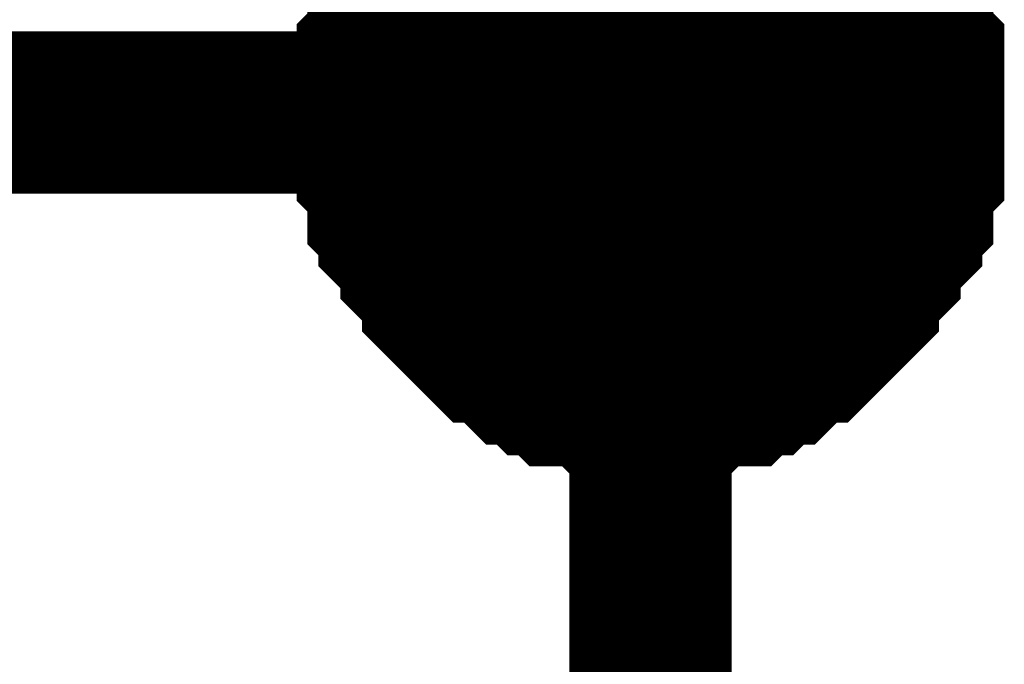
# Model space of a CAD drawing. Header units: inches. Extents: x 0 to 17, y 0 to 11.
# Tile 243 of 256: x 15.3041 to 15.3757, y 8.2598 to 8.3067. Entities that reach past the tile are written whole.
import ezdxf

# ---------------------------------------------------------------- set-up
doc = ezdxf.new("R2010")
doc.units = ezdxf.units.IN
doc.header["$MEASUREMENT"] = 0
doc.layers.add('Sheet', color=255, linetype='Continuous')

msp = doc.modelspace()

# ---------------------------------------------------------------- linework, layer by layer
at = {"layer": 'Sheet'}
for points in [[(15.100187, 9.099265, 0.0118, 0.0118, 0), (15.349953, 9.099265, 0.0118, 0.0118, 0), (15.349953, 8.999351, 0.0118, 0.0118, 0), (15.349953, 8.899438, 0.0118, 0.0118, 0), (15.349953, 8.799524, 0.0118, 0.0118, 0), (15.349953, 8.699611, 0.0118, 0.0118, 0), (15.349953, 8.599697, 0.0118, 0.0118, 0), (15.349953, 8.499784, 0.0118, 0.0118, 0), (15.349953, 8.39987, 0.0118, 0.0118, 0), (15.349953, 8.299957, 0.0118, 0.0118, 0), (15.349953, 8.19925, 0.0118, 0.0118, 0), (15.349953, 8.099337, 0.0118, 0.0118, 0), (15.349953, 7.999423, 0.0118, 0.0118, 0), (15.349953, 7.89951, 0.0118, 0.0118, 0)], [(15.330131, 8.299957, 0.0118, 0.0118, 0), (15.330131, 8.30075, 0.0118, 0.0118, 0), (15.330131, 8.302336, 0.0118, 0.0118, 0), (15.330131, 8.303129, 0.0118, 0.0118, 0), (15.330131, 8.303922, 0.0118, 0.0118, 0), (15.330924, 8.304715, 0.0118, 0.0118, 0), (15.330924, 8.3063, 0.0118, 0.0118, 0), (15.330924, 8.307093, 0.0118, 0.0118, 0), (15.331716, 8.307886, 0.0118, 0.0118, 0), (15.331716, 8.308679, 0.0118, 0.0118, 0), (15.332509, 8.309472, 0.0118, 0.0118, 0), (15.333302, 8.310265, 0.0118, 0.0118, 0), (15.333302, 8.311058, 0.0118, 0.0118, 0), (15.334095, 8.311851, 0.0118, 0.0118, 0), (15.334888, 8.312644, 0.0118, 0.0118, 0)], [(15.330131, 8.299957, 0.0118, 0.0118, 0), (15.330131, 8.30075, 0.0118, 0.0118, 0), (15.330131, 8.302336, 0.0118, 0.0118, 0), (15.330131, 8.303129, 0.0118, 0.0118, 0), (15.330131, 8.303922, 0.0118, 0.0118, 0), (15.330924, 8.304715, 0.0118, 0.0118, 0), (15.330924, 8.3063, 0.0118, 0.0118, 0), (15.330924, 8.307093, 0.0118, 0.0118, 0), (15.331716, 8.307886, 0.0118, 0.0118, 0), (15.331716, 8.308679, 0.0118, 0.0118, 0), (15.332509, 8.309472, 0.0118, 0.0118, 0), (15.333302, 8.310265, 0.0118, 0.0118, 0), (15.333302, 8.311058, 0.0118, 0.0118, 0), (15.334095, 8.311851, 0.0118, 0.0118, 0), (15.334888, 8.312644, 0.0118, 0.0118, 0)], [(15.330131, 8.299957, 0.0118, 0.0118, 0), (15.330131, 8.30075, 0.0118, 0.0118, 0), (15.330131, 8.302336, 0.0118, 0.0118, 0), (15.330131, 8.303129, 0.0118, 0.0118, 0), (15.330131, 8.303922, 0.0118, 0.0118, 0), (15.330924, 8.304715, 0.0118, 0.0118, 0), (15.330924, 8.3063, 0.0118, 0.0118, 0), (15.330924, 8.307093, 0.0118, 0.0118, 0), (15.331716, 8.307886, 0.0118, 0.0118, 0), (15.331716, 8.308679, 0.0118, 0.0118, 0), (15.332509, 8.309472, 0.0118, 0.0118, 0), (15.333302, 8.310265, 0.0118, 0.0118, 0), (15.333302, 8.311058, 0.0118, 0.0118, 0), (15.334095, 8.311851, 0.0118, 0.0118, 0), (15.334888, 8.312644, 0.0118, 0.0118, 0)], [(15.330131, 8.299957, 0.0118, 0.0118, 0), (15.330131, 8.30075, 0.0118, 0.0118, 0), (15.330131, 8.302336, 0.0118, 0.0118, 0), (15.330131, 8.303129, 0.0118, 0.0118, 0), (15.330131, 8.303922, 0.0118, 0.0118, 0), (15.330924, 8.304715, 0.0118, 0.0118, 0), (15.330924, 8.3063, 0.0118, 0.0118, 0), (15.330924, 8.307093, 0.0118, 0.0118, 0), (15.331716, 8.307886, 0.0118, 0.0118, 0), (15.331716, 8.308679, 0.0118, 0.0118, 0), (15.332509, 8.309472, 0.0118, 0.0118, 0), (15.333302, 8.310265, 0.0118, 0.0118, 0), (15.333302, 8.311058, 0.0118, 0.0118, 0), (15.334095, 8.311851, 0.0118, 0.0118, 0), (15.334888, 8.312644, 0.0118, 0.0118, 0)], [(15.365019, 8.312644, 0.0118, 0.0118, 0), (15.365812, 8.311851, 0.0118, 0.0118, 0), (15.366604, 8.311058, 0.0118, 0.0118, 0), (15.366604, 8.310265, 0.0118, 0.0118, 0), (15.367397, 8.309472, 0.0118, 0.0118, 0), (15.36819, 8.308679, 0.0118, 0.0118, 0), (15.36819, 8.307886, 0.0118, 0.0118, 0), (15.368983, 8.307093, 0.0118, 0.0118, 0), (15.368983, 8.3063, 0.0118, 0.0118, 0), (15.368983, 8.304715, 0.0118, 0.0118, 0), (15.369776, 8.303922, 0.0118, 0.0118, 0), (15.369776, 8.303129, 0.0118, 0.0118, 0), (15.369776, 8.302336, 0.0118, 0.0118, 0), (15.369776, 8.30075, 0.0118, 0.0118, 0), (15.369776, 8.299957, 0.0118, 0.0118, 0)], [(15.365019, 8.312644, 0.0118, 0.0118, 0), (15.365812, 8.311851, 0.0118, 0.0118, 0), (15.366604, 8.311058, 0.0118, 0.0118, 0), (15.366604, 8.310265, 0.0118, 0.0118, 0), (15.367397, 8.309472, 0.0118, 0.0118, 0), (15.36819, 8.308679, 0.0118, 0.0118, 0), (15.36819, 8.307886, 0.0118, 0.0118, 0), (15.368983, 8.307093, 0.0118, 0.0118, 0), (15.368983, 8.3063, 0.0118, 0.0118, 0), (15.368983, 8.304715, 0.0118, 0.0118, 0), (15.369776, 8.303922, 0.0118, 0.0118, 0), (15.369776, 8.303129, 0.0118, 0.0118, 0), (15.369776, 8.302336, 0.0118, 0.0118, 0), (15.369776, 8.30075, 0.0118, 0.0118, 0), (15.369776, 8.299957, 0.0118, 0.0118, 0)], [(15.365019, 8.312644, 0.0118, 0.0118, 0), (15.365812, 8.311851, 0.0118, 0.0118, 0), (15.366604, 8.311058, 0.0118, 0.0118, 0), (15.366604, 8.310265, 0.0118, 0.0118, 0), (15.367397, 8.309472, 0.0118, 0.0118, 0), (15.36819, 8.308679, 0.0118, 0.0118, 0), (15.36819, 8.307886, 0.0118, 0.0118, 0), (15.368983, 8.307093, 0.0118, 0.0118, 0), (15.368983, 8.3063, 0.0118, 0.0118, 0), (15.368983, 8.304715, 0.0118, 0.0118, 0), (15.369776, 8.303922, 0.0118, 0.0118, 0), (15.369776, 8.303129, 0.0118, 0.0118, 0), (15.369776, 8.302336, 0.0118, 0.0118, 0), (15.369776, 8.30075, 0.0118, 0.0118, 0), (15.369776, 8.299957, 0.0118, 0.0118, 0)], [(15.365019, 8.312644, 0.0118, 0.0118, 0), (15.365812, 8.311851, 0.0118, 0.0118, 0), (15.366604, 8.311058, 0.0118, 0.0118, 0), (15.366604, 8.310265, 0.0118, 0.0118, 0), (15.367397, 8.309472, 0.0118, 0.0118, 0), (15.36819, 8.308679, 0.0118, 0.0118, 0), (15.36819, 8.307886, 0.0118, 0.0118, 0), (15.368983, 8.307093, 0.0118, 0.0118, 0), (15.368983, 8.3063, 0.0118, 0.0118, 0), (15.368983, 8.304715, 0.0118, 0.0118, 0), (15.369776, 8.303922, 0.0118, 0.0118, 0), (15.369776, 8.303129, 0.0118, 0.0118, 0), (15.369776, 8.302336, 0.0118, 0.0118, 0), (15.369776, 8.30075, 0.0118, 0.0118, 0), (15.369776, 8.299957, 0.0118, 0.0118, 0)], [(15.330131, 8.299957, 0.0039, 0.0039, 0), (15.330131, 8.30075, 0.0039, 0.0039, 0), (15.330131, 8.302336, 0.0039, 0.0039, 0), (15.330131, 8.303129, 0.0039, 0.0039, 0), (15.330131, 8.303922, 0.0039, 0.0039, 0), (15.330924, 8.304715, 0.0039, 0.0039, 0), (15.330924, 8.3063, 0.0039, 0.0039, 0), (15.330924, 8.307093, 0.0039, 0.0039, 0), (15.331716, 8.307886, 0.0039, 0.0039, 0), (15.331716, 8.308679, 0.0039, 0.0039, 0)], [(15.330131, 8.299957, 0.0039, 0.0039, 0), (15.330131, 8.30075, 0.0039, 0.0039, 0), (15.330131, 8.302336, 0.0039, 0.0039, 0), (15.330131, 8.303129, 0.0039, 0.0039, 0), (15.330131, 8.303922, 0.0039, 0.0039, 0), (15.330924, 8.304715, 0.0039, 0.0039, 0), (15.330924, 8.3063, 0.0039, 0.0039, 0), (15.330924, 8.307093, 0.0039, 0.0039, 0), (15.331716, 8.307886, 0.0039, 0.0039, 0), (15.331716, 8.308679, 0.0039, 0.0039, 0)], [(15.330131, 8.299957, 0.0039, 0.0039, 0), (15.330131, 8.30075, 0.0039, 0.0039, 0), (15.330131, 8.302336, 0.0039, 0.0039, 0), (15.330131, 8.303129, 0.0039, 0.0039, 0), (15.330131, 8.303922, 0.0039, 0.0039, 0), (15.330924, 8.304715, 0.0039, 0.0039, 0), (15.330924, 8.3063, 0.0039, 0.0039, 0), (15.330924, 8.307093, 0.0039, 0.0039, 0), (15.331716, 8.307886, 0.0039, 0.0039, 0), (15.331716, 8.308679, 0.0039, 0.0039, 0)], [(15.330131, 8.299957, 0.0039, 0.0039, 0), (15.330131, 8.30075, 0.0039, 0.0039, 0), (15.330131, 8.302336, 0.0039, 0.0039, 0), (15.330131, 8.303129, 0.0039, 0.0039, 0), (15.330131, 8.303922, 0.0039, 0.0039, 0), (15.330924, 8.304715, 0.0039, 0.0039, 0), (15.330924, 8.3063, 0.0039, 0.0039, 0), (15.330924, 8.307093, 0.0039, 0.0039, 0), (15.331716, 8.307886, 0.0039, 0.0039, 0), (15.331716, 8.308679, 0.0039, 0.0039, 0)], [(15.36819, 8.308679, 0.0039, 0.0039, 0), (15.36819, 8.307886, 0.0039, 0.0039, 0), (15.368983, 8.307093, 0.0039, 0.0039, 0), (15.368983, 8.3063, 0.0039, 0.0039, 0), (15.368983, 8.304715, 0.0039, 0.0039, 0), (15.369776, 8.303922, 0.0039, 0.0039, 0), (15.369776, 8.303129, 0.0039, 0.0039, 0), (15.369776, 8.302336, 0.0039, 0.0039, 0), (15.369776, 8.30075, 0.0039, 0.0039, 0), (15.369776, 8.299957, 0.0039, 0.0039, 0)], [(15.36819, 8.308679, 0.0039, 0.0039, 0), (15.36819, 8.307886, 0.0039, 0.0039, 0), (15.368983, 8.307093, 0.0039, 0.0039, 0), (15.368983, 8.3063, 0.0039, 0.0039, 0), (15.368983, 8.304715, 0.0039, 0.0039, 0), (15.369776, 8.303922, 0.0039, 0.0039, 0), (15.369776, 8.303129, 0.0039, 0.0039, 0), (15.369776, 8.302336, 0.0039, 0.0039, 0), (15.369776, 8.30075, 0.0039, 0.0039, 0), (15.369776, 8.299957, 0.0039, 0.0039, 0)], [(15.36819, 8.308679, 0.0039, 0.0039, 0), (15.36819, 8.307886, 0.0039, 0.0039, 0), (15.368983, 8.307093, 0.0039, 0.0039, 0), (15.368983, 8.3063, 0.0039, 0.0039, 0), (15.368983, 8.304715, 0.0039, 0.0039, 0), (15.369776, 8.303922, 0.0039, 0.0039, 0), (15.369776, 8.303129, 0.0039, 0.0039, 0), (15.369776, 8.302336, 0.0039, 0.0039, 0), (15.369776, 8.30075, 0.0039, 0.0039, 0), (15.369776, 8.299957, 0.0039, 0.0039, 0)], [(15.36819, 8.308679, 0.0039, 0.0039, 0), (15.36819, 8.307886, 0.0039, 0.0039, 0), (15.368983, 8.307093, 0.0039, 0.0039, 0), (15.368983, 8.3063, 0.0039, 0.0039, 0), (15.368983, 8.304715, 0.0039, 0.0039, 0), (15.369776, 8.303922, 0.0039, 0.0039, 0), (15.369776, 8.303129, 0.0039, 0.0039, 0), (15.369776, 8.302336, 0.0039, 0.0039, 0), (15.369776, 8.30075, 0.0039, 0.0039, 0), (15.369776, 8.299957, 0.0039, 0.0039, 0)], [(15.100187, 8.299957, 0.0118, 0.0118, 0), (15.349953, 8.299957, 0.0118, 0.0118, 0)], [(15.349953, 8.27934, 0.0118, 0.0118, 0), (15.34916, 8.27934, 0.0118, 0.0118, 0), (15.347575, 8.27934, 0.0118, 0.0118, 0), (15.346782, 8.27934, 0.0118, 0.0118, 0), (15.345989, 8.280133, 0.0118, 0.0118, 0), (15.345196, 8.280133, 0.0118, 0.0118, 0), (15.34361, 8.280133, 0.0118, 0.0118, 0), (15.342817, 8.280926, 0.0118, 0.0118, 0), (15.342024, 8.280926, 0.0118, 0.0118, 0), (15.341231, 8.281719, 0.0118, 0.0118, 0), (15.340438, 8.281719, 0.0118, 0.0118, 0), (15.339646, 8.282512, 0.0118, 0.0118, 0), (15.338853, 8.283304, 0.0118, 0.0118, 0), (15.33806, 8.283304, 0.0118, 0.0118, 0), (15.337267, 8.284097, 0.0118, 0.0118, 0), (15.336474, 8.28489, 0.0118, 0.0118, 0), (15.335681, 8.285683, 0.0118, 0.0118, 0), (15.334888, 8.286476, 0.0118, 0.0118, 0), (15.334888, 8.287269, 0.0118, 0.0118, 0), (15.334095, 8.288062, 0.0118, 0.0118, 0), (15.333302, 8.288855, 0.0118, 0.0118, 0), (15.333302, 8.289648, 0.0118, 0.0118, 0), (15.332509, 8.290441, 0.0118, 0.0118, 0), (15.331716, 8.291234, 0.0118, 0.0118, 0), (15.331716, 8.292027, 0.0118, 0.0118, 0), (15.330924, 8.29282, 0.0118, 0.0118, 0), (15.330924, 8.293613, 0.0118, 0.0118, 0), (15.330924, 8.295199, 0.0118, 0.0118, 0), (15.330131, 8.295992, 0.0118, 0.0118, 0), (15.330131, 8.296785, 0.0118, 0.0118, 0), (15.330131, 8.297578, 0.0118, 0.0118, 0), (15.330131, 8.299164, 0.0118, 0.0118, 0), (15.330131, 8.299957, 0.0118, 0.0118, 0)], [(15.330131, 8.299957, 0.0118, 0.0118, 0), (15.330131, 8.299957, 0.0118, 0.0118, 0)], [(15.349953, 8.27934, 0.0118, 0.0118, 0), (15.34916, 8.27934, 0.0118, 0.0118, 0), (15.347575, 8.27934, 0.0118, 0.0118, 0), (15.346782, 8.27934, 0.0118, 0.0118, 0), (15.345989, 8.280133, 0.0118, 0.0118, 0), (15.345196, 8.280133, 0.0118, 0.0118, 0), (15.34361, 8.280133, 0.0118, 0.0118, 0), (15.342817, 8.280926, 0.0118, 0.0118, 0), (15.342024, 8.280926, 0.0118, 0.0118, 0), (15.341231, 8.281719, 0.0118, 0.0118, 0), (15.340438, 8.281719, 0.0118, 0.0118, 0), (15.339646, 8.282512, 0.0118, 0.0118, 0), (15.338853, 8.283304, 0.0118, 0.0118, 0), (15.33806, 8.283304, 0.0118, 0.0118, 0), (15.337267, 8.284097, 0.0118, 0.0118, 0), (15.336474, 8.28489, 0.0118, 0.0118, 0), (15.335681, 8.285683, 0.0118, 0.0118, 0), (15.334888, 8.286476, 0.0118, 0.0118, 0), (15.334888, 8.287269, 0.0118, 0.0118, 0), (15.334095, 8.288062, 0.0118, 0.0118, 0), (15.333302, 8.288855, 0.0118, 0.0118, 0), (15.333302, 8.289648, 0.0118, 0.0118, 0), (15.332509, 8.290441, 0.0118, 0.0118, 0), (15.331716, 8.291234, 0.0118, 0.0118, 0), (15.331716, 8.292027, 0.0118, 0.0118, 0), (15.330924, 8.29282, 0.0118, 0.0118, 0), (15.330924, 8.293613, 0.0118, 0.0118, 0), (15.330924, 8.295199, 0.0118, 0.0118, 0), (15.330131, 8.295992, 0.0118, 0.0118, 0), (15.330131, 8.296785, 0.0118, 0.0118, 0), (15.330131, 8.297578, 0.0118, 0.0118, 0), (15.330131, 8.299164, 0.0118, 0.0118, 0), (15.330131, 8.299957, 0.0118, 0.0118, 0)], [(15.330131, 8.299957, 0.0118, 0.0118, 0), (15.330131, 8.299957, 0.0118, 0.0118, 0)], [(15.349953, 8.27934, 0.0118, 0.0118, 0), (15.34916, 8.27934, 0.0118, 0.0118, 0), (15.347575, 8.27934, 0.0118, 0.0118, 0), (15.346782, 8.27934, 0.0118, 0.0118, 0), (15.345989, 8.280133, 0.0118, 0.0118, 0), (15.345196, 8.280133, 0.0118, 0.0118, 0), (15.34361, 8.280133, 0.0118, 0.0118, 0), (15.342817, 8.280926, 0.0118, 0.0118, 0), (15.342024, 8.280926, 0.0118, 0.0118, 0), (15.341231, 8.281719, 0.0118, 0.0118, 0), (15.340438, 8.281719, 0.0118, 0.0118, 0), (15.339646, 8.282512, 0.0118, 0.0118, 0), (15.338853, 8.283304, 0.0118, 0.0118, 0), (15.33806, 8.283304, 0.0118, 0.0118, 0), (15.337267, 8.284097, 0.0118, 0.0118, 0), (15.336474, 8.28489, 0.0118, 0.0118, 0), (15.335681, 8.285683, 0.0118, 0.0118, 0), (15.334888, 8.286476, 0.0118, 0.0118, 0), (15.334888, 8.287269, 0.0118, 0.0118, 0), (15.334095, 8.288062, 0.0118, 0.0118, 0), (15.333302, 8.288855, 0.0118, 0.0118, 0), (15.333302, 8.289648, 0.0118, 0.0118, 0), (15.332509, 8.290441, 0.0118, 0.0118, 0), (15.331716, 8.291234, 0.0118, 0.0118, 0), (15.331716, 8.292027, 0.0118, 0.0118, 0), (15.330924, 8.29282, 0.0118, 0.0118, 0), (15.330924, 8.293613, 0.0118, 0.0118, 0), (15.330924, 8.295199, 0.0118, 0.0118, 0), (15.330131, 8.295992, 0.0118, 0.0118, 0), (15.330131, 8.296785, 0.0118, 0.0118, 0), (15.330131, 8.297578, 0.0118, 0.0118, 0), (15.330131, 8.299164, 0.0118, 0.0118, 0), (15.330131, 8.299957, 0.0118, 0.0118, 0)], [(15.330131, 8.299957, 0.0118, 0.0118, 0), (15.330131, 8.299957, 0.0118, 0.0118, 0)], [(15.349953, 8.27934, 0.0118, 0.0118, 0), (15.34916, 8.27934, 0.0118, 0.0118, 0), (15.347575, 8.27934, 0.0118, 0.0118, 0), (15.346782, 8.27934, 0.0118, 0.0118, 0), (15.345989, 8.280133, 0.0118, 0.0118, 0), (15.345196, 8.280133, 0.0118, 0.0118, 0), (15.34361, 8.280133, 0.0118, 0.0118, 0), (15.342817, 8.280926, 0.0118, 0.0118, 0), (15.342024, 8.280926, 0.0118, 0.0118, 0), (15.341231, 8.281719, 0.0118, 0.0118, 0), (15.340438, 8.281719, 0.0118, 0.0118, 0), (15.339646, 8.282512, 0.0118, 0.0118, 0), (15.338853, 8.283304, 0.0118, 0.0118, 0), (15.33806, 8.283304, 0.0118, 0.0118, 0), (15.337267, 8.284097, 0.0118, 0.0118, 0), (15.336474, 8.28489, 0.0118, 0.0118, 0), (15.335681, 8.285683, 0.0118, 0.0118, 0), (15.334888, 8.286476, 0.0118, 0.0118, 0), (15.334888, 8.287269, 0.0118, 0.0118, 0), (15.334095, 8.288062, 0.0118, 0.0118, 0), (15.333302, 8.288855, 0.0118, 0.0118, 0), (15.333302, 8.289648, 0.0118, 0.0118, 0), (15.332509, 8.290441, 0.0118, 0.0118, 0), (15.331716, 8.291234, 0.0118, 0.0118, 0), (15.331716, 8.292027, 0.0118, 0.0118, 0), (15.330924, 8.29282, 0.0118, 0.0118, 0), (15.330924, 8.293613, 0.0118, 0.0118, 0), (15.330924, 8.295199, 0.0118, 0.0118, 0), (15.330131, 8.295992, 0.0118, 0.0118, 0), (15.330131, 8.296785, 0.0118, 0.0118, 0), (15.330131, 8.297578, 0.0118, 0.0118, 0), (15.330131, 8.299164, 0.0118, 0.0118, 0), (15.330131, 8.299957, 0.0118, 0.0118, 0)], [(15.330131, 8.299957, 0.0118, 0.0118, 0), (15.330131, 8.299957, 0.0118, 0.0118, 0)], [(15.369776, 8.299957, 0.0118, 0.0118, 0), (15.369776, 8.299164, 0.0118, 0.0118, 0), (15.369776, 8.297578, 0.0118, 0.0118, 0), (15.369776, 8.296785, 0.0118, 0.0118, 0), (15.369776, 8.295992, 0.0118, 0.0118, 0), (15.368983, 8.295199, 0.0118, 0.0118, 0), (15.368983, 8.293613, 0.0118, 0.0118, 0), (15.368983, 8.29282, 0.0118, 0.0118, 0), (15.36819, 8.292027, 0.0118, 0.0118, 0), (15.36819, 8.291234, 0.0118, 0.0118, 0), (15.367397, 8.290441, 0.0118, 0.0118, 0), (15.366604, 8.289648, 0.0118, 0.0118, 0), (15.366604, 8.288855, 0.0118, 0.0118, 0), (15.365812, 8.288062, 0.0118, 0.0118, 0), (15.365019, 8.287269, 0.0118, 0.0118, 0), (15.365019, 8.286476, 0.0118, 0.0118, 0), (15.364226, 8.285683, 0.0118, 0.0118, 0), (15.363433, 8.28489, 0.0118, 0.0118, 0), (15.36264, 8.284097, 0.0118, 0.0118, 0), (15.361847, 8.283304, 0.0118, 0.0118, 0), (15.361054, 8.283304, 0.0118, 0.0118, 0), (15.360261, 8.282512, 0.0118, 0.0118, 0), (15.359468, 8.281719, 0.0118, 0.0118, 0), (15.358675, 8.281719, 0.0118, 0.0118, 0), (15.357882, 8.280926, 0.0118, 0.0118, 0), (15.35709, 8.280926, 0.0118, 0.0118, 0), (15.356297, 8.280133, 0.0118, 0.0118, 0), (15.354711, 8.280133, 0.0118, 0.0118, 0), (15.353918, 8.280133, 0.0118, 0.0118, 0), (15.353125, 8.27934, 0.0118, 0.0118, 0), (15.352332, 8.27934, 0.0118, 0.0118, 0), (15.350746, 8.27934, 0.0118, 0.0118, 0), (15.349953, 8.27934, 0.0118, 0.0118, 0)], [(15.369776, 8.299957, 0.0118, 0.0118, 0), (15.369776, 8.299164, 0.0118, 0.0118, 0), (15.369776, 8.297578, 0.0118, 0.0118, 0), (15.369776, 8.296785, 0.0118, 0.0118, 0), (15.369776, 8.295992, 0.0118, 0.0118, 0), (15.368983, 8.295199, 0.0118, 0.0118, 0), (15.368983, 8.293613, 0.0118, 0.0118, 0), (15.368983, 8.29282, 0.0118, 0.0118, 0), (15.36819, 8.292027, 0.0118, 0.0118, 0), (15.36819, 8.291234, 0.0118, 0.0118, 0), (15.367397, 8.290441, 0.0118, 0.0118, 0), (15.366604, 8.289648, 0.0118, 0.0118, 0), (15.366604, 8.288855, 0.0118, 0.0118, 0), (15.365812, 8.288062, 0.0118, 0.0118, 0), (15.365019, 8.287269, 0.0118, 0.0118, 0), (15.365019, 8.286476, 0.0118, 0.0118, 0), (15.364226, 8.285683, 0.0118, 0.0118, 0), (15.363433, 8.28489, 0.0118, 0.0118, 0), (15.36264, 8.284097, 0.0118, 0.0118, 0), (15.361847, 8.283304, 0.0118, 0.0118, 0), (15.361054, 8.283304, 0.0118, 0.0118, 0), (15.360261, 8.282512, 0.0118, 0.0118, 0), (15.359468, 8.281719, 0.0118, 0.0118, 0), (15.358675, 8.281719, 0.0118, 0.0118, 0), (15.357882, 8.280926, 0.0118, 0.0118, 0), (15.35709, 8.280926, 0.0118, 0.0118, 0), (15.356297, 8.280133, 0.0118, 0.0118, 0), (15.354711, 8.280133, 0.0118, 0.0118, 0), (15.353918, 8.280133, 0.0118, 0.0118, 0), (15.353125, 8.27934, 0.0118, 0.0118, 0), (15.352332, 8.27934, 0.0118, 0.0118, 0), (15.350746, 8.27934, 0.0118, 0.0118, 0), (15.349953, 8.27934, 0.0118, 0.0118, 0)], [(15.369776, 8.299957, 0.0118, 0.0118, 0), (15.369776, 8.299164, 0.0118, 0.0118, 0), (15.369776, 8.297578, 0.0118, 0.0118, 0), (15.369776, 8.296785, 0.0118, 0.0118, 0), (15.369776, 8.295992, 0.0118, 0.0118, 0), (15.368983, 8.295199, 0.0118, 0.0118, 0), (15.368983, 8.293613, 0.0118, 0.0118, 0), (15.368983, 8.29282, 0.0118, 0.0118, 0), (15.36819, 8.292027, 0.0118, 0.0118, 0), (15.36819, 8.291234, 0.0118, 0.0118, 0), (15.367397, 8.290441, 0.0118, 0.0118, 0), (15.366604, 8.289648, 0.0118, 0.0118, 0), (15.366604, 8.288855, 0.0118, 0.0118, 0), (15.365812, 8.288062, 0.0118, 0.0118, 0), (15.365019, 8.287269, 0.0118, 0.0118, 0), (15.365019, 8.286476, 0.0118, 0.0118, 0), (15.364226, 8.285683, 0.0118, 0.0118, 0), (15.363433, 8.28489, 0.0118, 0.0118, 0), (15.36264, 8.284097, 0.0118, 0.0118, 0), (15.361847, 8.283304, 0.0118, 0.0118, 0), (15.361054, 8.283304, 0.0118, 0.0118, 0), (15.360261, 8.282512, 0.0118, 0.0118, 0), (15.359468, 8.281719, 0.0118, 0.0118, 0), (15.358675, 8.281719, 0.0118, 0.0118, 0), (15.357882, 8.280926, 0.0118, 0.0118, 0), (15.35709, 8.280926, 0.0118, 0.0118, 0), (15.356297, 8.280133, 0.0118, 0.0118, 0), (15.354711, 8.280133, 0.0118, 0.0118, 0), (15.353918, 8.280133, 0.0118, 0.0118, 0), (15.353125, 8.27934, 0.0118, 0.0118, 0), (15.352332, 8.27934, 0.0118, 0.0118, 0), (15.350746, 8.27934, 0.0118, 0.0118, 0), (15.349953, 8.27934, 0.0118, 0.0118, 0)], [(15.369776, 8.299957, 0.0118, 0.0118, 0), (15.369776, 8.299164, 0.0118, 0.0118, 0), (15.369776, 8.297578, 0.0118, 0.0118, 0), (15.369776, 8.296785, 0.0118, 0.0118, 0), (15.369776, 8.295992, 0.0118, 0.0118, 0), (15.368983, 8.295199, 0.0118, 0.0118, 0), (15.368983, 8.293613, 0.0118, 0.0118, 0), (15.368983, 8.29282, 0.0118, 0.0118, 0), (15.36819, 8.292027, 0.0118, 0.0118, 0), (15.36819, 8.291234, 0.0118, 0.0118, 0), (15.367397, 8.290441, 0.0118, 0.0118, 0), (15.366604, 8.289648, 0.0118, 0.0118, 0), (15.366604, 8.288855, 0.0118, 0.0118, 0), (15.365812, 8.288062, 0.0118, 0.0118, 0), (15.365019, 8.287269, 0.0118, 0.0118, 0), (15.365019, 8.286476, 0.0118, 0.0118, 0), (15.364226, 8.285683, 0.0118, 0.0118, 0), (15.363433, 8.28489, 0.0118, 0.0118, 0), (15.36264, 8.284097, 0.0118, 0.0118, 0), (15.361847, 8.283304, 0.0118, 0.0118, 0), (15.361054, 8.283304, 0.0118, 0.0118, 0), (15.360261, 8.282512, 0.0118, 0.0118, 0), (15.359468, 8.281719, 0.0118, 0.0118, 0), (15.358675, 8.281719, 0.0118, 0.0118, 0), (15.357882, 8.280926, 0.0118, 0.0118, 0), (15.35709, 8.280926, 0.0118, 0.0118, 0), (15.356297, 8.280133, 0.0118, 0.0118, 0), (15.354711, 8.280133, 0.0118, 0.0118, 0), (15.353918, 8.280133, 0.0118, 0.0118, 0), (15.353125, 8.27934, 0.0118, 0.0118, 0), (15.352332, 8.27934, 0.0118, 0.0118, 0), (15.350746, 8.27934, 0.0118, 0.0118, 0), (15.349953, 8.27934, 0.0118, 0.0118, 0)], [(15.369776, 8.299957, 0.0118, 0.0118, 0), (15.369776, 8.299957, 0.0118, 0.0118, 0), (15.369776, 8.299957, 0.0118, 0.0118, 0), (15.369776, 8.299957, 0.0118, 0.0118, 0), (15.369776, 8.299957, 0.0118, 0.0118, 0), (15.369776, 8.299957, 0.0118, 0.0118, 0), (15.369776, 8.299957, 0.0118, 0.0118, 0), (15.369776, 8.299957, 0.0118, 0.0118, 0), (15.369776, 8.299957, 0.0118, 0.0118, 0), (15.369776, 8.299957, 0.0118, 0.0118, 0), (15.369776, 8.299957, 0.0118, 0.0118, 0), (15.369776, 8.299957, 0.0118, 0.0118, 0), (15.369776, 8.299957, 0.0118, 0.0118, 0), (15.369776, 8.299957, 0.0118, 0.0118, 0), (15.369776, 8.299957, 0.0118, 0.0118, 0), (15.369776, 8.299957, 0.0118, 0.0118, 0), (15.369776, 8.299957, 0.0118, 0.0118, 0), (15.369776, 8.299957, 0.0118, 0.0118, 0), (15.369776, 8.299957, 0.0118, 0.0118, 0), (15.369776, 8.299957, 0.0118, 0.0118, 0), (15.369776, 8.299957, 0.0118, 0.0118, 0), (15.369776, 8.299957, 0.0118, 0.0118, 0), (15.369776, 8.299957, 0.0118, 0.0118, 0), (15.369776, 8.299957, 0.0118, 0.0118, 0), (15.369776, 8.299957, 0.0118, 0.0118, 0), (15.369776, 8.299957, 0.0118, 0.0118, 0), (15.369776, 8.299957, 0.0118, 0.0118, 0), (15.369776, 8.299957, 0.0118, 0.0118, 0), (15.369776, 8.299957, 0.0118, 0.0118, 0), (15.369776, 8.299957, 0.0118, 0.0118, 0), (15.369776, 8.299957, 0.0118, 0.0118, 0), (15.369776, 8.299957, 0.0118, 0.0118, 0), (15.369776, 8.299957, 0.0118, 0.0118, 0)], [(15.369776, 8.299957, 0.0118, 0.0118, 0), (15.369776, 8.299957, 0.0118, 0.0118, 0)], [(15.369776, 8.299957, 0.0118, 0.0118, 0), (15.369776, 8.299957, 0.0118, 0.0118, 0), (15.369776, 8.299957, 0.0118, 0.0118, 0), (15.369776, 8.299957, 0.0118, 0.0118, 0), (15.369776, 8.299957, 0.0118, 0.0118, 0), (15.369776, 8.299957, 0.0118, 0.0118, 0), (15.369776, 8.299957, 0.0118, 0.0118, 0), (15.369776, 8.299957, 0.0118, 0.0118, 0), (15.369776, 8.299957, 0.0118, 0.0118, 0), (15.369776, 8.299957, 0.0118, 0.0118, 0), (15.369776, 8.299957, 0.0118, 0.0118, 0), (15.369776, 8.299957, 0.0118, 0.0118, 0), (15.369776, 8.299957, 0.0118, 0.0118, 0), (15.369776, 8.299957, 0.0118, 0.0118, 0), (15.369776, 8.299957, 0.0118, 0.0118, 0), (15.369776, 8.299957, 0.0118, 0.0118, 0), (15.369776, 8.299957, 0.0118, 0.0118, 0), (15.369776, 8.299957, 0.0118, 0.0118, 0), (15.369776, 8.299957, 0.0118, 0.0118, 0), (15.369776, 8.299957, 0.0118, 0.0118, 0), (15.369776, 8.299957, 0.0118, 0.0118, 0), (15.369776, 8.299957, 0.0118, 0.0118, 0), (15.369776, 8.299957, 0.0118, 0.0118, 0), (15.369776, 8.299957, 0.0118, 0.0118, 0), (15.369776, 8.299957, 0.0118, 0.0118, 0), (15.369776, 8.299957, 0.0118, 0.0118, 0), (15.369776, 8.299957, 0.0118, 0.0118, 0), (15.369776, 8.299957, 0.0118, 0.0118, 0), (15.369776, 8.299957, 0.0118, 0.0118, 0), (15.369776, 8.299957, 0.0118, 0.0118, 0), (15.369776, 8.299957, 0.0118, 0.0118, 0), (15.369776, 8.299957, 0.0118, 0.0118, 0), (15.369776, 8.299957, 0.0118, 0.0118, 0)], [(15.369776, 8.299957, 0.0118, 0.0118, 0), (15.369776, 8.299957, 0.0118, 0.0118, 0)], [(15.369776, 8.299957, 0.0118, 0.0118, 0), (15.369776, 8.299957, 0.0118, 0.0118, 0), (15.369776, 8.299957, 0.0118, 0.0118, 0), (15.369776, 8.299957, 0.0118, 0.0118, 0), (15.369776, 8.299957, 0.0118, 0.0118, 0), (15.369776, 8.299957, 0.0118, 0.0118, 0), (15.369776, 8.299957, 0.0118, 0.0118, 0), (15.369776, 8.299957, 0.0118, 0.0118, 0), (15.369776, 8.299957, 0.0118, 0.0118, 0), (15.369776, 8.299957, 0.0118, 0.0118, 0), (15.369776, 8.299957, 0.0118, 0.0118, 0), (15.369776, 8.299957, 0.0118, 0.0118, 0), (15.369776, 8.299957, 0.0118, 0.0118, 0), (15.369776, 8.299957, 0.0118, 0.0118, 0), (15.369776, 8.299957, 0.0118, 0.0118, 0), (15.369776, 8.299957, 0.0118, 0.0118, 0), (15.369776, 8.299957, 0.0118, 0.0118, 0), (15.369776, 8.299957, 0.0118, 0.0118, 0), (15.369776, 8.299957, 0.0118, 0.0118, 0), (15.369776, 8.299957, 0.0118, 0.0118, 0), (15.369776, 8.299957, 0.0118, 0.0118, 0), (15.369776, 8.299957, 0.0118, 0.0118, 0), (15.369776, 8.299957, 0.0118, 0.0118, 0), (15.369776, 8.299957, 0.0118, 0.0118, 0), (15.369776, 8.299957, 0.0118, 0.0118, 0), (15.369776, 8.299957, 0.0118, 0.0118, 0), (15.369776, 8.299957, 0.0118, 0.0118, 0), (15.369776, 8.299957, 0.0118, 0.0118, 0), (15.369776, 8.299957, 0.0118, 0.0118, 0), (15.369776, 8.299957, 0.0118, 0.0118, 0), (15.369776, 8.299957, 0.0118, 0.0118, 0), (15.369776, 8.299957, 0.0118, 0.0118, 0), (15.369776, 8.299957, 0.0118, 0.0118, 0)], [(15.369776, 8.299957, 0.0118, 0.0118, 0), (15.369776, 8.299957, 0.0118, 0.0118, 0)], [(15.369776, 8.299957, 0.0118, 0.0118, 0), (15.369776, 8.299957, 0.0118, 0.0118, 0), (15.369776, 8.299957, 0.0118, 0.0118, 0), (15.369776, 8.299957, 0.0118, 0.0118, 0), (15.369776, 8.299957, 0.0118, 0.0118, 0), (15.369776, 8.299957, 0.0118, 0.0118, 0), (15.369776, 8.299957, 0.0118, 0.0118, 0), (15.369776, 8.299957, 0.0118, 0.0118, 0), (15.369776, 8.299957, 0.0118, 0.0118, 0), (15.369776, 8.299957, 0.0118, 0.0118, 0), (15.369776, 8.299957, 0.0118, 0.0118, 0), (15.369776, 8.299957, 0.0118, 0.0118, 0), (15.369776, 8.299957, 0.0118, 0.0118, 0), (15.369776, 8.299957, 0.0118, 0.0118, 0), (15.369776, 8.299957, 0.0118, 0.0118, 0), (15.369776, 8.299957, 0.0118, 0.0118, 0), (15.369776, 8.299957, 0.0118, 0.0118, 0), (15.369776, 8.299957, 0.0118, 0.0118, 0), (15.369776, 8.299957, 0.0118, 0.0118, 0), (15.369776, 8.299957, 0.0118, 0.0118, 0), (15.369776, 8.299957, 0.0118, 0.0118, 0), (15.369776, 8.299957, 0.0118, 0.0118, 0), (15.369776, 8.299957, 0.0118, 0.0118, 0), (15.369776, 8.299957, 0.0118, 0.0118, 0), (15.369776, 8.299957, 0.0118, 0.0118, 0), (15.369776, 8.299957, 0.0118, 0.0118, 0), (15.369776, 8.299957, 0.0118, 0.0118, 0), (15.369776, 8.299957, 0.0118, 0.0118, 0), (15.369776, 8.299957, 0.0118, 0.0118, 0), (15.369776, 8.299957, 0.0118, 0.0118, 0), (15.369776, 8.299957, 0.0118, 0.0118, 0), (15.369776, 8.299957, 0.0118, 0.0118, 0), (15.369776, 8.299957, 0.0118, 0.0118, 0)], [(15.369776, 8.299957, 0.0118, 0.0118, 0), (15.369776, 8.299957, 0.0118, 0.0118, 0)], [(15.349953, 8.27934, 0.0039, 0.0039, 0), (15.34916, 8.27934, 0.0039, 0.0039, 0), (15.347575, 8.27934, 0.0039, 0.0039, 0), (15.346782, 8.27934, 0.0039, 0.0039, 0), (15.345989, 8.280133, 0.0039, 0.0039, 0), (15.345196, 8.280133, 0.0039, 0.0039, 0), (15.34361, 8.280133, 0.0039, 0.0039, 0), (15.342817, 8.280926, 0.0039, 0.0039, 0), (15.342024, 8.280926, 0.0039, 0.0039, 0), (15.341231, 8.281719, 0.0039, 0.0039, 0), (15.340438, 8.281719, 0.0039, 0.0039, 0), (15.339646, 8.282512, 0.0039, 0.0039, 0), (15.338853, 8.283304, 0.0039, 0.0039, 0), (15.33806, 8.283304, 0.0039, 0.0039, 0), (15.337267, 8.284097, 0.0039, 0.0039, 0), (15.336474, 8.28489, 0.0039, 0.0039, 0), (15.335681, 8.285683, 0.0039, 0.0039, 0), (15.334888, 8.286476, 0.0039, 0.0039, 0), (15.334888, 8.287269, 0.0039, 0.0039, 0), (15.334095, 8.288062, 0.0039, 0.0039, 0), (15.333302, 8.288855, 0.0039, 0.0039, 0), (15.333302, 8.289648, 0.0039, 0.0039, 0), (15.332509, 8.290441, 0.0039, 0.0039, 0), (15.331716, 8.291234, 0.0039, 0.0039, 0), (15.331716, 8.292027, 0.0039, 0.0039, 0), (15.330924, 8.29282, 0.0039, 0.0039, 0), (15.330924, 8.293613, 0.0039, 0.0039, 0), (15.330924, 8.295199, 0.0039, 0.0039, 0), (15.330131, 8.295992, 0.0039, 0.0039, 0), (15.330131, 8.296785, 0.0039, 0.0039, 0), (15.330131, 8.297578, 0.0039, 0.0039, 0), (15.330131, 8.299164, 0.0039, 0.0039, 0), (15.330131, 8.299957, 0.0039, 0.0039, 0)], [(15.330131, 8.299957, 0.0039, 0.0039, 0), (15.330131, 8.299957, 0.0039, 0.0039, 0)], [(15.349953, 8.27934, 0.0039, 0.0039, 0), (15.34916, 8.27934, 0.0039, 0.0039, 0), (15.347575, 8.27934, 0.0039, 0.0039, 0), (15.346782, 8.27934, 0.0039, 0.0039, 0), (15.345989, 8.280133, 0.0039, 0.0039, 0), (15.345196, 8.280133, 0.0039, 0.0039, 0), (15.34361, 8.280133, 0.0039, 0.0039, 0), (15.342817, 8.280926, 0.0039, 0.0039, 0), (15.342024, 8.280926, 0.0039, 0.0039, 0), (15.341231, 8.281719, 0.0039, 0.0039, 0), (15.340438, 8.281719, 0.0039, 0.0039, 0), (15.339646, 8.282512, 0.0039, 0.0039, 0), (15.338853, 8.283304, 0.0039, 0.0039, 0), (15.33806, 8.283304, 0.0039, 0.0039, 0), (15.337267, 8.284097, 0.0039, 0.0039, 0), (15.336474, 8.28489, 0.0039, 0.0039, 0), (15.335681, 8.285683, 0.0039, 0.0039, 0), (15.334888, 8.286476, 0.0039, 0.0039, 0), (15.334888, 8.287269, 0.0039, 0.0039, 0), (15.334095, 8.288062, 0.0039, 0.0039, 0), (15.333302, 8.288855, 0.0039, 0.0039, 0), (15.333302, 8.289648, 0.0039, 0.0039, 0), (15.332509, 8.290441, 0.0039, 0.0039, 0), (15.331716, 8.291234, 0.0039, 0.0039, 0), (15.331716, 8.292027, 0.0039, 0.0039, 0), (15.330924, 8.29282, 0.0039, 0.0039, 0), (15.330924, 8.293613, 0.0039, 0.0039, 0), (15.330924, 8.295199, 0.0039, 0.0039, 0), (15.330131, 8.295992, 0.0039, 0.0039, 0), (15.330131, 8.296785, 0.0039, 0.0039, 0), (15.330131, 8.297578, 0.0039, 0.0039, 0), (15.330131, 8.299164, 0.0039, 0.0039, 0), (15.330131, 8.299957, 0.0039, 0.0039, 0)], [(15.330131, 8.299957, 0.0039, 0.0039, 0), (15.330131, 8.299957, 0.0039, 0.0039, 0)], [(15.349953, 8.27934, 0.0039, 0.0039, 0), (15.34916, 8.27934, 0.0039, 0.0039, 0), (15.347575, 8.27934, 0.0039, 0.0039, 0), (15.346782, 8.27934, 0.0039, 0.0039, 0), (15.345989, 8.280133, 0.0039, 0.0039, 0), (15.345196, 8.280133, 0.0039, 0.0039, 0), (15.34361, 8.280133, 0.0039, 0.0039, 0), (15.342817, 8.280926, 0.0039, 0.0039, 0), (15.342024, 8.280926, 0.0039, 0.0039, 0), (15.341231, 8.281719, 0.0039, 0.0039, 0), (15.340438, 8.281719, 0.0039, 0.0039, 0), (15.339646, 8.282512, 0.0039, 0.0039, 0), (15.338853, 8.283304, 0.0039, 0.0039, 0), (15.33806, 8.283304, 0.0039, 0.0039, 0), (15.337267, 8.284097, 0.0039, 0.0039, 0), (15.336474, 8.28489, 0.0039, 0.0039, 0), (15.335681, 8.285683, 0.0039, 0.0039, 0), (15.334888, 8.286476, 0.0039, 0.0039, 0), (15.334888, 8.287269, 0.0039, 0.0039, 0), (15.334095, 8.288062, 0.0039, 0.0039, 0), (15.333302, 8.288855, 0.0039, 0.0039, 0), (15.333302, 8.289648, 0.0039, 0.0039, 0), (15.332509, 8.290441, 0.0039, 0.0039, 0), (15.331716, 8.291234, 0.0039, 0.0039, 0), (15.331716, 8.292027, 0.0039, 0.0039, 0), (15.330924, 8.29282, 0.0039, 0.0039, 0), (15.330924, 8.293613, 0.0039, 0.0039, 0), (15.330924, 8.295199, 0.0039, 0.0039, 0), (15.330131, 8.295992, 0.0039, 0.0039, 0), (15.330131, 8.296785, 0.0039, 0.0039, 0), (15.330131, 8.297578, 0.0039, 0.0039, 0), (15.330131, 8.299164, 0.0039, 0.0039, 0), (15.330131, 8.299957, 0.0039, 0.0039, 0)], [(15.330131, 8.299957, 0.0039, 0.0039, 0), (15.330131, 8.299957, 0.0039, 0.0039, 0)], [(15.349953, 8.27934, 0.0039, 0.0039, 0), (15.34916, 8.27934, 0.0039, 0.0039, 0), (15.347575, 8.27934, 0.0039, 0.0039, 0), (15.346782, 8.27934, 0.0039, 0.0039, 0), (15.345989, 8.280133, 0.0039, 0.0039, 0), (15.345196, 8.280133, 0.0039, 0.0039, 0), (15.34361, 8.280133, 0.0039, 0.0039, 0), (15.342817, 8.280926, 0.0039, 0.0039, 0), (15.342024, 8.280926, 0.0039, 0.0039, 0), (15.341231, 8.281719, 0.0039, 0.0039, 0), (15.340438, 8.281719, 0.0039, 0.0039, 0), (15.339646, 8.282512, 0.0039, 0.0039, 0), (15.338853, 8.283304, 0.0039, 0.0039, 0), (15.33806, 8.283304, 0.0039, 0.0039, 0), (15.337267, 8.284097, 0.0039, 0.0039, 0), (15.336474, 8.28489, 0.0039, 0.0039, 0), (15.335681, 8.285683, 0.0039, 0.0039, 0), (15.334888, 8.286476, 0.0039, 0.0039, 0), (15.334888, 8.287269, 0.0039, 0.0039, 0), (15.334095, 8.288062, 0.0039, 0.0039, 0), (15.333302, 8.288855, 0.0039, 0.0039, 0), (15.333302, 8.289648, 0.0039, 0.0039, 0), (15.332509, 8.290441, 0.0039, 0.0039, 0), (15.331716, 8.291234, 0.0039, 0.0039, 0), (15.331716, 8.292027, 0.0039, 0.0039, 0), (15.330924, 8.29282, 0.0039, 0.0039, 0), (15.330924, 8.293613, 0.0039, 0.0039, 0), (15.330924, 8.295199, 0.0039, 0.0039, 0), (15.330131, 8.295992, 0.0039, 0.0039, 0), (15.330131, 8.296785, 0.0039, 0.0039, 0), (15.330131, 8.297578, 0.0039, 0.0039, 0), (15.330131, 8.299164, 0.0039, 0.0039, 0), (15.330131, 8.299957, 0.0039, 0.0039, 0)], [(15.330131, 8.299957, 0.0039, 0.0039, 0), (15.330131, 8.299957, 0.0039, 0.0039, 0)], [(15.369776, 8.299957, 0.0039, 0.0039, 0), (15.369776, 8.299164, 0.0039, 0.0039, 0), (15.369776, 8.297578, 0.0039, 0.0039, 0), (15.369776, 8.296785, 0.0039, 0.0039, 0), (15.369776, 8.295992, 0.0039, 0.0039, 0), (15.368983, 8.295199, 0.0039, 0.0039, 0), (15.368983, 8.293613, 0.0039, 0.0039, 0), (15.368983, 8.29282, 0.0039, 0.0039, 0), (15.36819, 8.292027, 0.0039, 0.0039, 0), (15.36819, 8.291234, 0.0039, 0.0039, 0), (15.367397, 8.290441, 0.0039, 0.0039, 0), (15.366604, 8.289648, 0.0039, 0.0039, 0), (15.366604, 8.288855, 0.0039, 0.0039, 0), (15.365812, 8.288062, 0.0039, 0.0039, 0), (15.365019, 8.287269, 0.0039, 0.0039, 0), (15.365019, 8.286476, 0.0039, 0.0039, 0), (15.364226, 8.285683, 0.0039, 0.0039, 0), (15.363433, 8.28489, 0.0039, 0.0039, 0), (15.36264, 8.284097, 0.0039, 0.0039, 0), (15.361847, 8.283304, 0.0039, 0.0039, 0), (15.361054, 8.283304, 0.0039, 0.0039, 0), (15.360261, 8.282512, 0.0039, 0.0039, 0), (15.359468, 8.281719, 0.0039, 0.0039, 0), (15.358675, 8.281719, 0.0039, 0.0039, 0), (15.357882, 8.280926, 0.0039, 0.0039, 0), (15.35709, 8.280926, 0.0039, 0.0039, 0), (15.356297, 8.280133, 0.0039, 0.0039, 0), (15.354711, 8.280133, 0.0039, 0.0039, 0), (15.353918, 8.280133, 0.0039, 0.0039, 0), (15.353125, 8.27934, 0.0039, 0.0039, 0), (15.352332, 8.27934, 0.0039, 0.0039, 0), (15.350746, 8.27934, 0.0039, 0.0039, 0), (15.349953, 8.27934, 0.0039, 0.0039, 0)], [(15.369776, 8.299957, 0.0039, 0.0039, 0), (15.369776, 8.299164, 0.0039, 0.0039, 0), (15.369776, 8.297578, 0.0039, 0.0039, 0), (15.369776, 8.296785, 0.0039, 0.0039, 0), (15.369776, 8.295992, 0.0039, 0.0039, 0), (15.368983, 8.295199, 0.0039, 0.0039, 0), (15.368983, 8.293613, 0.0039, 0.0039, 0), (15.368983, 8.29282, 0.0039, 0.0039, 0), (15.36819, 8.292027, 0.0039, 0.0039, 0), (15.36819, 8.291234, 0.0039, 0.0039, 0), (15.367397, 8.290441, 0.0039, 0.0039, 0), (15.366604, 8.289648, 0.0039, 0.0039, 0), (15.366604, 8.288855, 0.0039, 0.0039, 0), (15.365812, 8.288062, 0.0039, 0.0039, 0), (15.365019, 8.287269, 0.0039, 0.0039, 0), (15.365019, 8.286476, 0.0039, 0.0039, 0), (15.364226, 8.285683, 0.0039, 0.0039, 0), (15.363433, 8.28489, 0.0039, 0.0039, 0), (15.36264, 8.284097, 0.0039, 0.0039, 0), (15.361847, 8.283304, 0.0039, 0.0039, 0), (15.361054, 8.283304, 0.0039, 0.0039, 0), (15.360261, 8.282512, 0.0039, 0.0039, 0), (15.359468, 8.281719, 0.0039, 0.0039, 0), (15.358675, 8.281719, 0.0039, 0.0039, 0), (15.357882, 8.280926, 0.0039, 0.0039, 0), (15.35709, 8.280926, 0.0039, 0.0039, 0), (15.356297, 8.280133, 0.0039, 0.0039, 0), (15.354711, 8.280133, 0.0039, 0.0039, 0), (15.353918, 8.280133, 0.0039, 0.0039, 0), (15.353125, 8.27934, 0.0039, 0.0039, 0), (15.352332, 8.27934, 0.0039, 0.0039, 0), (15.350746, 8.27934, 0.0039, 0.0039, 0), (15.349953, 8.27934, 0.0039, 0.0039, 0)], [(15.369776, 8.299957, 0.0039, 0.0039, 0), (15.369776, 8.299164, 0.0039, 0.0039, 0), (15.369776, 8.297578, 0.0039, 0.0039, 0), (15.369776, 8.296785, 0.0039, 0.0039, 0), (15.369776, 8.295992, 0.0039, 0.0039, 0), (15.368983, 8.295199, 0.0039, 0.0039, 0), (15.368983, 8.293613, 0.0039, 0.0039, 0), (15.368983, 8.29282, 0.0039, 0.0039, 0), (15.36819, 8.292027, 0.0039, 0.0039, 0), (15.36819, 8.291234, 0.0039, 0.0039, 0), (15.367397, 8.290441, 0.0039, 0.0039, 0), (15.366604, 8.289648, 0.0039, 0.0039, 0), (15.366604, 8.288855, 0.0039, 0.0039, 0), (15.365812, 8.288062, 0.0039, 0.0039, 0), (15.365019, 8.287269, 0.0039, 0.0039, 0), (15.365019, 8.286476, 0.0039, 0.0039, 0), (15.364226, 8.285683, 0.0039, 0.0039, 0), (15.363433, 8.28489, 0.0039, 0.0039, 0), (15.36264, 8.284097, 0.0039, 0.0039, 0), (15.361847, 8.283304, 0.0039, 0.0039, 0), (15.361054, 8.283304, 0.0039, 0.0039, 0), (15.360261, 8.282512, 0.0039, 0.0039, 0), (15.359468, 8.281719, 0.0039, 0.0039, 0), (15.358675, 8.281719, 0.0039, 0.0039, 0), (15.357882, 8.280926, 0.0039, 0.0039, 0), (15.35709, 8.280926, 0.0039, 0.0039, 0), (15.356297, 8.280133, 0.0039, 0.0039, 0), (15.354711, 8.280133, 0.0039, 0.0039, 0), (15.353918, 8.280133, 0.0039, 0.0039, 0), (15.353125, 8.27934, 0.0039, 0.0039, 0), (15.352332, 8.27934, 0.0039, 0.0039, 0), (15.350746, 8.27934, 0.0039, 0.0039, 0), (15.349953, 8.27934, 0.0039, 0.0039, 0)], [(15.369776, 8.299957, 0.0039, 0.0039, 0), (15.369776, 8.299164, 0.0039, 0.0039, 0), (15.369776, 8.297578, 0.0039, 0.0039, 0), (15.369776, 8.296785, 0.0039, 0.0039, 0), (15.369776, 8.295992, 0.0039, 0.0039, 0), (15.368983, 8.295199, 0.0039, 0.0039, 0), (15.368983, 8.293613, 0.0039, 0.0039, 0), (15.368983, 8.29282, 0.0039, 0.0039, 0), (15.36819, 8.292027, 0.0039, 0.0039, 0), (15.36819, 8.291234, 0.0039, 0.0039, 0), (15.367397, 8.290441, 0.0039, 0.0039, 0), (15.366604, 8.289648, 0.0039, 0.0039, 0), (15.366604, 8.288855, 0.0039, 0.0039, 0), (15.365812, 8.288062, 0.0039, 0.0039, 0), (15.365019, 8.287269, 0.0039, 0.0039, 0), (15.365019, 8.286476, 0.0039, 0.0039, 0), (15.364226, 8.285683, 0.0039, 0.0039, 0), (15.363433, 8.28489, 0.0039, 0.0039, 0), (15.36264, 8.284097, 0.0039, 0.0039, 0), (15.361847, 8.283304, 0.0039, 0.0039, 0), (15.361054, 8.283304, 0.0039, 0.0039, 0), (15.360261, 8.282512, 0.0039, 0.0039, 0), (15.359468, 8.281719, 0.0039, 0.0039, 0), (15.358675, 8.281719, 0.0039, 0.0039, 0), (15.357882, 8.280926, 0.0039, 0.0039, 0), (15.35709, 8.280926, 0.0039, 0.0039, 0), (15.356297, 8.280133, 0.0039, 0.0039, 0), (15.354711, 8.280133, 0.0039, 0.0039, 0), (15.353918, 8.280133, 0.0039, 0.0039, 0), (15.353125, 8.27934, 0.0039, 0.0039, 0), (15.352332, 8.27934, 0.0039, 0.0039, 0), (15.350746, 8.27934, 0.0039, 0.0039, 0), (15.349953, 8.27934, 0.0039, 0.0039, 0)], [(15.369776, 8.299957, 0.0039, 0.0039, 0), (15.369776, 8.299957, 0.0039, 0.0039, 0), (15.369776, 8.299957, 0.0039, 0.0039, 0), (15.369776, 8.299957, 0.0039, 0.0039, 0), (15.369776, 8.299957, 0.0039, 0.0039, 0), (15.369776, 8.299957, 0.0039, 0.0039, 0), (15.369776, 8.299957, 0.0039, 0.0039, 0), (15.369776, 8.299957, 0.0039, 0.0039, 0), (15.369776, 8.299957, 0.0039, 0.0039, 0), (15.369776, 8.299957, 0.0039, 0.0039, 0), (15.369776, 8.299957, 0.0039, 0.0039, 0), (15.369776, 8.299957, 0.0039, 0.0039, 0), (15.369776, 8.299957, 0.0039, 0.0039, 0), (15.369776, 8.299957, 0.0039, 0.0039, 0), (15.369776, 8.299957, 0.0039, 0.0039, 0), (15.369776, 8.299957, 0.0039, 0.0039, 0), (15.369776, 8.299957, 0.0039, 0.0039, 0), (15.369776, 8.299957, 0.0039, 0.0039, 0), (15.369776, 8.299957, 0.0039, 0.0039, 0), (15.369776, 8.299957, 0.0039, 0.0039, 0), (15.369776, 8.299957, 0.0039, 0.0039, 0), (15.369776, 8.299957, 0.0039, 0.0039, 0), (15.369776, 8.299957, 0.0039, 0.0039, 0), (15.369776, 8.299957, 0.0039, 0.0039, 0), (15.369776, 8.299957, 0.0039, 0.0039, 0), (15.369776, 8.299957, 0.0039, 0.0039, 0), (15.369776, 8.299957, 0.0039, 0.0039, 0), (15.369776, 8.299957, 0.0039, 0.0039, 0), (15.369776, 8.299957, 0.0039, 0.0039, 0), (15.369776, 8.299957, 0.0039, 0.0039, 0), (15.369776, 8.299957, 0.0039, 0.0039, 0), (15.369776, 8.299957, 0.0039, 0.0039, 0), (15.369776, 8.299957, 0.0039, 0.0039, 0)], [(15.369776, 8.299957, 0.0039, 0.0039, 0), (15.369776, 8.299957, 0.0039, 0.0039, 0)], [(15.369776, 8.299957, 0.0039, 0.0039, 0), (15.369776, 8.299957, 0.0039, 0.0039, 0), (15.369776, 8.299957, 0.0039, 0.0039, 0), (15.369776, 8.299957, 0.0039, 0.0039, 0), (15.369776, 8.299957, 0.0039, 0.0039, 0), (15.369776, 8.299957, 0.0039, 0.0039, 0), (15.369776, 8.299957, 0.0039, 0.0039, 0), (15.369776, 8.299957, 0.0039, 0.0039, 0), (15.369776, 8.299957, 0.0039, 0.0039, 0), (15.369776, 8.299957, 0.0039, 0.0039, 0), (15.369776, 8.299957, 0.0039, 0.0039, 0), (15.369776, 8.299957, 0.0039, 0.0039, 0), (15.369776, 8.299957, 0.0039, 0.0039, 0), (15.369776, 8.299957, 0.0039, 0.0039, 0), (15.369776, 8.299957, 0.0039, 0.0039, 0), (15.369776, 8.299957, 0.0039, 0.0039, 0), (15.369776, 8.299957, 0.0039, 0.0039, 0), (15.369776, 8.299957, 0.0039, 0.0039, 0), (15.369776, 8.299957, 0.0039, 0.0039, 0), (15.369776, 8.299957, 0.0039, 0.0039, 0), (15.369776, 8.299957, 0.0039, 0.0039, 0), (15.369776, 8.299957, 0.0039, 0.0039, 0), (15.369776, 8.299957, 0.0039, 0.0039, 0), (15.369776, 8.299957, 0.0039, 0.0039, 0), (15.369776, 8.299957, 0.0039, 0.0039, 0), (15.369776, 8.299957, 0.0039, 0.0039, 0), (15.369776, 8.299957, 0.0039, 0.0039, 0), (15.369776, 8.299957, 0.0039, 0.0039, 0), (15.369776, 8.299957, 0.0039, 0.0039, 0), (15.369776, 8.299957, 0.0039, 0.0039, 0), (15.369776, 8.299957, 0.0039, 0.0039, 0), (15.369776, 8.299957, 0.0039, 0.0039, 0), (15.369776, 8.299957, 0.0039, 0.0039, 0)], [(15.369776, 8.299957, 0.0039, 0.0039, 0), (15.369776, 8.299957, 0.0039, 0.0039, 0)], [(15.369776, 8.299957, 0.0039, 0.0039, 0), (15.369776, 8.299957, 0.0039, 0.0039, 0), (15.369776, 8.299957, 0.0039, 0.0039, 0), (15.369776, 8.299957, 0.0039, 0.0039, 0), (15.369776, 8.299957, 0.0039, 0.0039, 0), (15.369776, 8.299957, 0.0039, 0.0039, 0), (15.369776, 8.299957, 0.0039, 0.0039, 0), (15.369776, 8.299957, 0.0039, 0.0039, 0), (15.369776, 8.299957, 0.0039, 0.0039, 0), (15.369776, 8.299957, 0.0039, 0.0039, 0), (15.369776, 8.299957, 0.0039, 0.0039, 0), (15.369776, 8.299957, 0.0039, 0.0039, 0), (15.369776, 8.299957, 0.0039, 0.0039, 0), (15.369776, 8.299957, 0.0039, 0.0039, 0), (15.369776, 8.299957, 0.0039, 0.0039, 0), (15.369776, 8.299957, 0.0039, 0.0039, 0), (15.369776, 8.299957, 0.0039, 0.0039, 0), (15.369776, 8.299957, 0.0039, 0.0039, 0), (15.369776, 8.299957, 0.0039, 0.0039, 0), (15.369776, 8.299957, 0.0039, 0.0039, 0), (15.369776, 8.299957, 0.0039, 0.0039, 0), (15.369776, 8.299957, 0.0039, 0.0039, 0), (15.369776, 8.299957, 0.0039, 0.0039, 0), (15.369776, 8.299957, 0.0039, 0.0039, 0), (15.369776, 8.299957, 0.0039, 0.0039, 0), (15.369776, 8.299957, 0.0039, 0.0039, 0), (15.369776, 8.299957, 0.0039, 0.0039, 0), (15.369776, 8.299957, 0.0039, 0.0039, 0), (15.369776, 8.299957, 0.0039, 0.0039, 0), (15.369776, 8.299957, 0.0039, 0.0039, 0), (15.369776, 8.299957, 0.0039, 0.0039, 0), (15.369776, 8.299957, 0.0039, 0.0039, 0), (15.369776, 8.299957, 0.0039, 0.0039, 0)], [(15.369776, 8.299957, 0.0039, 0.0039, 0), (15.369776, 8.299957, 0.0039, 0.0039, 0)], [(15.369776, 8.299957, 0.0039, 0.0039, 0), (15.369776, 8.299957, 0.0039, 0.0039, 0), (15.369776, 8.299957, 0.0039, 0.0039, 0), (15.369776, 8.299957, 0.0039, 0.0039, 0), (15.369776, 8.299957, 0.0039, 0.0039, 0), (15.369776, 8.299957, 0.0039, 0.0039, 0), (15.369776, 8.299957, 0.0039, 0.0039, 0), (15.369776, 8.299957, 0.0039, 0.0039, 0), (15.369776, 8.299957, 0.0039, 0.0039, 0), (15.369776, 8.299957, 0.0039, 0.0039, 0), (15.369776, 8.299957, 0.0039, 0.0039, 0), (15.369776, 8.299957, 0.0039, 0.0039, 0), (15.369776, 8.299957, 0.0039, 0.0039, 0), (15.369776, 8.299957, 0.0039, 0.0039, 0), (15.369776, 8.299957, 0.0039, 0.0039, 0), (15.369776, 8.299957, 0.0039, 0.0039, 0), (15.369776, 8.299957, 0.0039, 0.0039, 0), (15.369776, 8.299957, 0.0039, 0.0039, 0), (15.369776, 8.299957, 0.0039, 0.0039, 0), (15.369776, 8.299957, 0.0039, 0.0039, 0), (15.369776, 8.299957, 0.0039, 0.0039, 0), (15.369776, 8.299957, 0.0039, 0.0039, 0), (15.369776, 8.299957, 0.0039, 0.0039, 0), (15.369776, 8.299957, 0.0039, 0.0039, 0), (15.369776, 8.299957, 0.0039, 0.0039, 0), (15.369776, 8.299957, 0.0039, 0.0039, 0), (15.369776, 8.299957, 0.0039, 0.0039, 0), (15.369776, 8.299957, 0.0039, 0.0039, 0), (15.369776, 8.299957, 0.0039, 0.0039, 0), (15.369776, 8.299957, 0.0039, 0.0039, 0), (15.369776, 8.299957, 0.0039, 0.0039, 0), (15.369776, 8.299957, 0.0039, 0.0039, 0), (15.369776, 8.299957, 0.0039, 0.0039, 0)], [(15.369776, 8.299957, 0.0039, 0.0039, 0), (15.369776, 8.299957, 0.0039, 0.0039, 0)]]:
    msp.add_lwpolyline(points, format="xyseb", dxfattribs=at)
msp.add_lwpolyline([(15.34, 8.3, 0.02, 0.02, 1), (15.36, 8.3, 0.02, 0.02, 1)], format="xyseb", close=True, dxfattribs=at)

doc.saveas('drawing.dxf')
